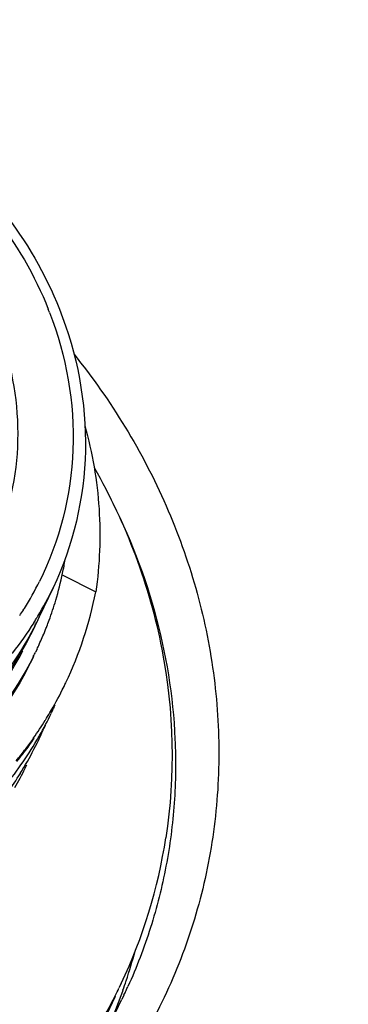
# Model space of a CAD drawing. Header units: millimetres. Extents: x -2409 to 4118, y -415 to 1151.
# Tile 17 of 38: x -2039.83 to -2035.42, y -213.19 to -199.99. Entities that reach past the tile are written whole.
import ezdxf
from ezdxf.enums import TextEntityAlignment as Align

# ---------------------------------------------------------------- set-up
doc = ezdxf.new("R2010")
doc.units = ezdxf.units.MM
doc.header["$LTSCALE"] = 65.395
doc.layers.get('0').update_dxf_attribs({"linetype": 'CONTINUOUS'})
doc.layers.add('00_COMPONENTS', color=7, linetype='CONTINUOUS')
doc.layers.add('51__DRAFT_DIMS', color=7, linetype='CONTINUOUS')
doc.styles.get("Standard").update_dxf_attribs({"font": 'simfang.ttf'})
doc.dimstyles.new('DIMSTYLE_1', dxfattribs={"dimtxt": 3, "dimasz": 3, "dimexe": 2.5, "dimexo": 0.5, "dimgap": 0.75, "dimtad": 1, "dimdsep": 46, "dimtxsty": 'STANDARD', "dimblk": '_FILLED', "dimblk1": '_FILLED', "dimblk2": '_FILLED', "dimcen": 0.09, "dimclrt": 3, "dimazin": 2, "dimtp": 0.3, "dimtm": 0.3, "dimtfac": 1, "dimtofl": 0, "dimtmove": 0, "dimatfit": 3, "dimldrblk": '_FILLED', "dimfxl": 1, "dimtolj": 1, "dimarcsym": 0})
doc.dimstyles.new('DIMSTYLE_3', dxfattribs={"dimtxt": 3, "dimasz": 3, "dimexe": 2.5, "dimexo": 0.5, "dimgap": 0.75, "dimtad": 1, "dimdsep": 46, "dimtxsty": 'STANDARD', "dimblk": '_FILLED', "dimblk1": '_FILLED', "dimblk2": '_FILLED', "dimcen": 0.09, "dimclrt": 3, "dimazin": 2, "dimtp": 0.5, "dimtm": 0.5, "dimtfac": 1, "dimtofl": 0, "dimtmove": 0, "dimatfit": 3, "dimldrblk": '_FILLED', "dimfxl": 1, "dimtolj": 1, "dimarcsym": 0})

# ---------------------------------------------------------------- blocks, each defined once
blk = doc.blocks.new('_FILLED')
at = {"color": 0, "linetype": 'ByBlock'}
blk.add_solid([(0, 0), (-1, 0.1667), (-1, -0.1667)], dxfattribs=at)
blk = doc.blocks.new('*D7')
at = {"layer": '51__DRAFT_DIMS', "color": 4}
for p, q in [((-2152.277, -100.744), (-2257.106, -316.116)), ((-1972.311, -187.988), (-2077.278, -403.645)), ((-2256.012, -313.869), (-2166.098, -357.633)), ((-2076.184, -401.397), (-2166.098, -357.633))]:
    blk.add_line(p, q, dxfattribs=at)
at = {"layer": '51__DRAFT_DIMS', "color": 4, "xscale": 3, "yscale": 3, "zscale": 3}
for p, rotation in [((-2256.012, -313.869), 154.0462685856), ((-2076.184, -401.397), 334.0462685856)]:
    blk.add_blockref('_FILLED', p, dxfattribs=dict(at, rotation=rotation))
at = {"layer": '51__DRAFT_DIMS', "color": 3}
blk.add_text('200', height=3, rotation=-25.9537, dxfattribs=at).set_placement((-2165.77, -356.958), align=Align.CENTER)
blk = doc.blocks.new('*D9')
at = {"layer": '51__DRAFT_DIMS', "color": 4}
for p, q in [((-2053.5, -126.3), (-2185.009, -397.578)), ((-2017.506, -143.749), (-2149.016, -415.027)), ((-2183.918, -395.329), (-2165.922, -404.053)), ((-2147.925, -412.777), (-2165.922, -404.053))]:
    blk.add_line(p, q, dxfattribs=at)
at = {"layer": '51__DRAFT_DIMS', "color": 4, "xscale": 3, "yscale": 3, "zscale": 3}
for p, rotation in [((-2183.918, -395.329), 154.1369605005), ((-2147.925, -412.777), 334.1369605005)]:
    blk.add_blockref('_FILLED', p, dxfattribs=dict(at, rotation=rotation))
at = {"layer": '51__DRAFT_DIMS', "color": 3}
blk.add_text('40', height=3, rotation=-25.863, dxfattribs=at).set_placement((-2165.595, -403.378), align=Align.CENTER)
blk = doc.blocks.new('*D10')
at = {"layer": '51__DRAFT_DIMS', "color": 4}
for p, q in [((-2122.426, -85.81), (-2243.528, -335.621)), ((-1979, -155.339), (-2100.103, -405.15)), ((-2243.528, -335.621), (-2244.946, -338.545)), ((-2243.855, -336.296), (-2172.143, -371.06)), ((-2100.43, -405.825), (-2172.143, -371.06)), ((-2100.103, -405.15), (-2101.52, -408.075))]:
    blk.add_line(p, q, dxfattribs=at)
at = {"layer": '51__DRAFT_DIMS', "color": 4, "xscale": 3, "yscale": 3, "zscale": 3}
for p, rotation in [((-2243.855, -336.296), 154.1369605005), ((-2100.43, -405.825), 334.1369605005)]:
    blk.add_blockref('_FILLED', p, dxfattribs=dict(at, rotation=rotation))
at = {"layer": '51__DRAFT_DIMS', "color": 3}
blk.add_text('160', height=3, rotation=-25.863, dxfattribs=at).set_placement((-2171.815, -370.385), align=Align.CENTER)

msp = doc.modelspace()

# ---------------------------------------------------------------- linework, layer by layer
at = {"layer": '00_COMPONENTS', "color": 4}
msp.add_line((-2039.26, -207.433), (-2038.81, -207.662), dxfattribs=at)
at = {"layer": '00_COMPONENTS', "color": 7}
for p, q in [((-2039.382, -207.606), (-2039.568, -207.996)), ((-2039.568, -207.996), (-2039.586, -208.034)), ((-2039.597, -208.428), (-2039.616, -208.467)), ((-2038.47, -212.909), (-2038.499, -212.969)), ((-2038.551, -213.081), (-2038.819, -213.645)), ((-2038.432, -213.063), (-2038.461, -213.123))]:
    msp.add_line(p, q, dxfattribs=at)
at = {"layer": '00_COMPONENTS', "color": 4}
for centre, radius, start, end in [((-2043.861, -205.63), 4.751, 21.1476, 21.6901), ((-2043.385, -205.613), 4.271, 327.9123, 333.4621), ((-2043.387, -205.703), 4.434, 329.0069, 334.5827), ((-2043.391, -205.609), 4.278, 326.3592, 327.5508), ((-2043.39, -205.61), 4.276, 327.5508, 327.9126), ((-2043.395, -205.698), 4.443, 327.6624, 328.4647), ((-2043.394, -205.699), 4.441, 328.4647, 329.0075)]:
    msp.add_arc(centre, radius, start, end, dxfattribs=at)
at = {"layer": '00_COMPONENTS', "color": 7}
for centre, radius, start, end in [((-2043.766, -206.457), 4.611, 348.0769, 350.4259), ((-2043.753, -206.46), 4.598, 343.4129, 348.0739), ((-2043.897, -206.657), 5.185, 334.6488, 348.8264), ((-2043.745, -206.462), 4.59, 339.8693, 343.413), ((-2043.63, -206.219), 4.431, 334.5922, 335.3587), ((-2043.731, -206.467), 4.575, 338.7481, 339.8679), ((-2043.708, -206.476), 4.55, 335.4871, 338.0075), ((-2043.723, -206.47), 4.567, 338.0064, 338.748), ((-2043.682, -206.488), 4.521, 333.1866, 334.0461), ((-2043.688, -206.485), 4.529, 334.5973, 335.4858), ((-2043.818, -206.689), 5.1, 329.4877, 333.3717), ((-2043.808, -206.695), 5.089, 333.3753, 334.6038), ((-2044.001, -207.052), 5.109, 334.0411, 334.6112), ((-2043.995, -207.054), 5.103, 334.6111, 335.44), ((-2043.859, -206.665), 5.147, 324.9886, 328.1625), ((-2044.017, -207.044), 5.128, 330.2678, 334.039), ((-2043.84, -206.677), 5.125, 328.164, 329.4895), ((-2044.192, -207.411), 5.128, 334.5649, 336.5937), ((-2044.042, -207.029), 5.157, 325.0922, 329.4755), ((-2043.896, -206.7), 5.167, 322.9918, 325.5477), ((-2043.876, -206.653), 5.169, 322.9921, 324.9892), ((-2044.03, -207.037), 5.142, 329.4776, 330.269), ((-2044.198, -207.408), 5.134, 333.6411, 334.5651), ((-2043.889, -206.643), 5.184, 320.7258, 322.9918), ((-2044.207, -207.403), 5.145, 329.5063, 333.6397), ((-2043.909, -206.69), 5.182, 321.2709, 322.9921), ((-2044.053, -207.022), 5.169, 320.6693, 325.0915), ((-2044.377, -207.774), 5.139, 330.7584, 334.0348), ((-2044.211, -207.401), 5.149, 328.4828, 329.5063), ((-2044.374, -207.775), 5.136, 334.0353, 334.6026), ((-2044.212, -207.4), 5.151, 325.0405, 328.4825), ((-2044.855, -209.882), 7.067, 334.6353, 351.2628), ((-2045.174, -210.632), 7.133, 341.7062, 345.0311), ((-2045.155, -210.638), 7.113, 340.6124, 341.7049), ((-2044.837, -210.02), 7.091, 335.1234, 335.5954), ((-2044.8, -209.901), 7.009, 329.2977, 333.0747), ((-2045.144, -210.642), 7.102, 337.3948, 340.6126), ((-2044.756, -209.924), 6.959, 333.078, 334.046), ((-2044.836, -210.021), 7.09, 334.5931, 335.1234), ((-2044.842, -210.017), 7.097, 329.7404, 334.0449)]:
    msp.add_arc(centre, radius, start, end, dxfattribs=at)
for points, knots in [([(-2048.957, -203.058), (-2048.752, -202.625), (-2048.192, -201.816), (-2047.005, -200.924), (-2045.579, -200.419), (-2044.038, -200.339), (-2042.513, -200.686), (-2041.13, -201.429), (-2040.005, -202.505), (-2039.484, -203.401), (-2039.298, -203.87)], [0, 0, 0, 0, 0.118926, 0.239554, 0.363008, 0.489386, 0.617829, 0.746817, 0.87464, 1, 1, 1, 1]), ([(-2039.298, -203.87), (-2039.06, -204.468), (-2038.812, -205.756), (-2039.113, -207.038), (-2039.382, -207.606)], [0, 0, 0, 0, 0.505828, 1, 1, 1, 1]), ([(-2039.106, -204.472), (-2038.855, -204.784), (-2038.395, -205.436), (-2037.845, -206.491), (-2037.446, -207.598), (-2037.207, -208.736), (-2037.133, -209.883), (-2037.225, -211.019), (-2037.482, -212.121), (-2037.76, -212.821), (-2037.924, -213.158)], [0, 0, 0, 0, 0.129821, 0.258176, 0.384968, 0.510214, 0.63405, 0.756722, 0.878569, 1, 1, 1, 1]), ([(-2038.957, -205.435), (-2038.856, -205.798), (-2038.727, -206.541), (-2038.757, -207.295), (-2038.81, -207.662)], [0, 0, 0, 0, 0.503653, 1, 1, 1, 1]), ([(-2038.831, -205.995), (-2038.403, -206.748), (-2037.785, -208.376), (-2037.742, -210.123), (-2037.87, -210.955)], [0, 0, 0, 0, 0.506923, 1, 1, 1, 1]), ([(-2038.681, -206.277), (-2038.404, -206.798), (-2037.963, -207.892), (-2037.728, -209.341), (-2037.742, -210.491), (-2037.852, -211.339), (-2038.06, -212.164), (-2038.263, -212.693), (-2038.379, -212.95)], [0, 0, 0, 0, 0.256097, 0.507265, 0.631449, 0.754804, 0.877565, 1, 1, 1, 1]), ([(-2038.798, -213.737), (-2038.923, -213.94), (-2039.194, -214.335), (-2039.66, -214.885), (-2040.18, -215.389), (-2040.943, -215.994), (-2042.013, -216.614), (-2043.189, -217.026), (-2044.174, -217.226), (-2045.188, -217.34), (-2046.48, -217.312), (-2048.01, -217.014), (-2049.477, -216.459), (-2050.829, -215.667), (-2052.024, -214.665), (-2052.857, -213.678), (-2053.405, -212.818), (-2053.868, -211.926), (-2054.286, -210.753), (-2054.476, -209.531), (-2054.484, -208.558), (-2054.419, -207.837), (-2054.284, -207.13), (-2054.147, -206.67), (-2054.067, -206.445)], [0, 0, 0, 0, 0.02981, 0.059721, 0.089777, 0.120016, 0.181092, 0.243176, 0.274638, 0.306347, 0.370357, 0.435036, 0.500069, 0.565097, 0.629764, 0.693754, 0.725451, 0.7569, 0.818959, 0.880012, 0.910241, 0.940289, 0.970194, 1, 1, 1, 1]), ([(-2038.894, -213.675), (-2039.146, -214.07), (-2039.734, -214.815), (-2041.192, -216.056), (-2043.471, -217.062), (-2046.497, -217.229), (-2049.454, -216.373), (-2051.972, -214.603), (-2053.734, -212.139), (-2054.373, -209.732), (-2054.314, -207.82), (-2054.1, -206.896), (-2053.949, -206.452)], [0, 0, 0, 0, 0.059882, 0.120324, 0.243418, 0.370485, 0.50013, 0.629741, 0.756725, 0.879728, 0.940136, 1, 1, 1, 1]), ([(-2039.586, -208.034), (-2039.739, -208.347), (-2040.126, -208.949), (-2040.633, -209.451), (-2040.911, -209.679)], [0, 0, 0, 0, 0.491573, 1, 1, 1, 1]), ([(-2039.627, -208.121), (-2039.772, -208.426), (-2040.136, -209.009), (-2040.622, -209.493), (-2040.889, -209.706)], [0, 0, 0, 0, 0.497908, 1, 1, 1, 1]), ([(-2040.83, -209.766), (-2040.723, -209.673), (-2040.316, -209.287), (-2039.982, -208.824), (-2039.788, -208.452)], [0, 0, 0, 0, 0.25195, 1, 1, 1, 1]), ([(-2039.646, -208.528), (-2039.896, -209.022), (-2040.417, -209.704), (-2041.311, -210.384), (-2042.335, -210.915), (-2043.789, -211.245), (-2044.984, -211.131), (-2045.562, -210.986)], [0, 0, 0, 0, 0.240723, 0.36319, 0.487352, 0.740431, 1, 1, 1, 1]), ([(-2039.645, -208.529), (-2039.871, -209.004), (-2040.497, -209.892), (-2041.829, -210.846), (-2043.423, -211.345), (-2044.552, -211.347), (-2045.107, -211.269)], [0, 0, 0, 0, 0.242562, 0.48904, 0.741634, 1, 1, 1, 1]), ([(-2037.924, -213.158), (-2038.092, -213.503), (-2038.483, -214.172), (-2039.218, -215.074), (-2040.088, -215.862), (-2041.073, -216.518), (-2042.156, -217.03), (-2043.314, -217.389), (-2044.525, -217.587), (-2045.765, -217.621), (-2047.01, -217.49), (-2048.234, -217.197), (-2049.416, -216.748), (-2050.531, -216.151), (-2051.557, -215.419), (-2052.475, -214.565), (-2053.267, -213.606), (-2053.702, -212.905), (-2053.894, -212.544)], [0, 0, 0, 0, 0.059079, 0.1184, 0.178166, 0.238544, 0.299647, 0.361531, 0.424188, 0.48755, 0.551498, 0.615871, 0.680478, 0.745112, 0.809563, 0.873635, 0.937157, 1, 1, 1, 1])]:
    msp.add_open_spline(points, degree=3, knots=knots, dxfattribs=at)
at = {"layer": '00_COMPONENTS', "color": 4}
for points, knots in [([(-2048.775, -203.143), (-2048.585, -202.722), (-2048.058, -201.932), (-2046.924, -201.055), (-2045.549, -200.552), (-2044.056, -200.464), (-2042.574, -200.792), (-2041.228, -201.509), (-2040.133, -202.551), (-2039.627, -203.419), (-2039.446, -203.874)], [0, 0, 0, 0, 0.118374, 0.238568, 0.361828, 0.488298, 0.617043, 0.746411, 0.874537, 1, 1, 1, 1]), ([(-2039.43, -203.916), (-2039.205, -204.496), (-2038.982, -205.744), (-2039.293, -206.978), (-2039.565, -207.521)], [0, 0, 0, 0, 0.506321, 1, 1, 1, 1]), ([(-2047.868, -206.989), (-2047.616, -207.427), (-2046.948, -208.227), (-2045.619, -209.035), (-2044.105, -209.381), (-2042.587, -209.215), (-2041.253, -208.551), (-2040.277, -207.46), (-2039.796, -206.085), (-2039.847, -205.111), (-2039.957, -204.646)], [0, 0, 0, 0, 0.12836, 0.258802, 0.388771, 0.515879, 0.639043, 0.759091, 0.878462, 1, 1, 1, 1]), ([(-2039.641, -208.075), (-2039.817, -208.352), (-2040.234, -208.873), (-2040.755, -209.29), (-2041.035, -209.47)], [0, 0, 0, 0, 0.497112, 1, 1, 1, 1])]:
    msp.add_open_spline(points, degree=3, knots=knots, dxfattribs=at)

# ---------------------------------------------------------------- dimensions: what is measured, and where the dimension line sits
at = {"layer": '51__DRAFT_DIMS', "color": 4}
dim = msp.add_linear_dim(base=(-2100.43, -405.825), p1=(-2122.208, -85.36), p2=(-1978.782, -154.889), angle=334.137, text='160', dimstyle='DIMSTYLE_3', dxfattribs=at)
dim.commit()
dim.dimension.update_dxf_attribs({"geometry": '*D10', "text_midpoint": (-2172.042, -371.109), "dimtype": 160})
for base, p1, p2, angle, dimstyle, picture, middle in [((-2076.184, -401.397), (-2152.058, -100.295), (-1972.092, -187.538), 334.0463, 'DIMSTYLE_3', '*D7', (-2166.124, -357.62)), ((-2147.925, -412.777), (-2053.282, -125.85), (-2017.288, -143.299), 334.137, 'DIMSTYLE_1', '*D9', (-2165.977, -404.026))]:
    dim = msp.add_linear_dim(base=base, p1=p1, p2=p2, angle=angle, dimstyle=dimstyle, dxfattribs=at)
    dim.commit()
    dim.dimension.update_dxf_attribs({"geometry": picture, "text_midpoint": middle, "dimtype": 160})

doc.saveas('drawing.dxf')
